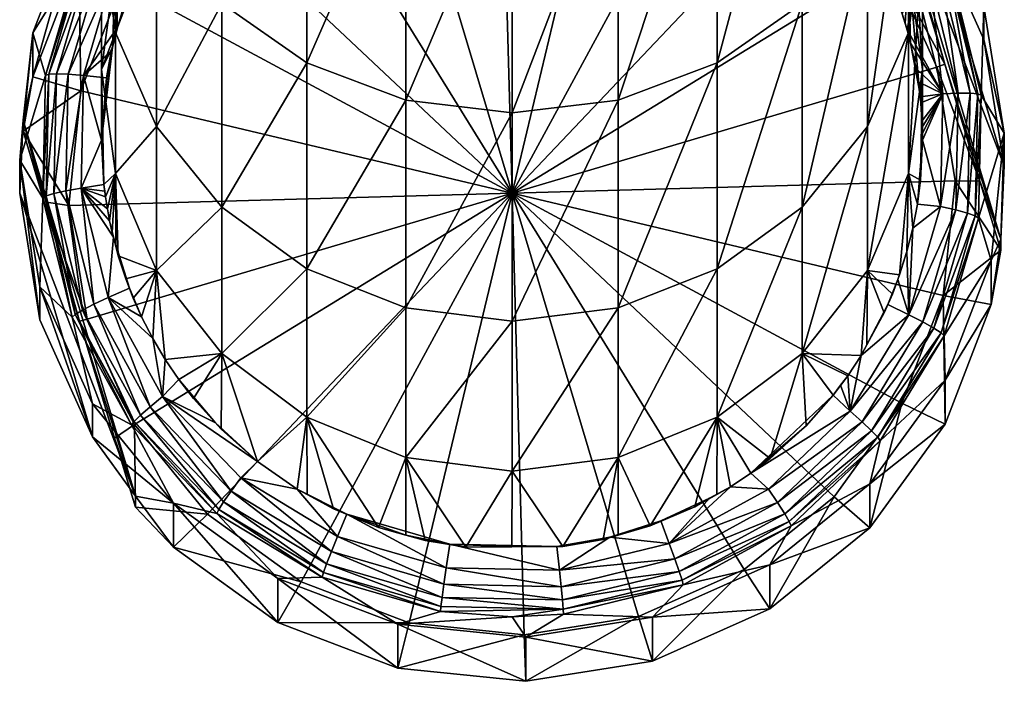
# Model space of a CAD drawing. Extents: x -0.027 to 0.027, y -0.19 to 0.071.
# Tile 1 of 256: x -0.012 to 0.012, y -0.19 to -0.174. Entities that reach past the tile are written whole.
import ezdxf

# ---------------------------------------------------------------- set-up
doc = ezdxf.new("R2010")
doc.units = 0
doc.layers.add('mesh', color=7, linetype='CONTINUOUS')

msp = doc.modelspace()

# ---------------------------------------------------------------- meshes
at = {"layer": 'mesh'}
mesh = msp.add_polyface(dxfattribs=at)
corners = [(0.008951, -0.170091, 0.236318), (0.00808, -0.170453, 0.226647), (0.008236, -0.170651, 0.226664), (0.007362, -0.168066, 0.235883), (0.009255, -0.172286, 0.226807), (0.00995, -0.172449, 0.236825), (0.008978, -0.171766, 0.226762), (0.00995, -0.163214, 0.274288), (0.00995, -0.169288, 0.262705), (0.008951, -0.171481, 0.263707), (0.008951, -0.176361, 0.251291), (0.00995, -0.174072, 0.250532), (0.008951, -0.179868, 0.238419), (0.008951, -0.166869, 0.248143), (0.00995, -0.169159, 0.248903), (0.008537, -0.169244, 0.212263), (0.009463, -0.17022, 0.212349), (0.009463, -0.16995, 0.215444), (0.008537, -0.168171, 0.224524), (0.010512, -0.171395, 0.215571), (0.007712, -0.170173, 0.211649), (0.00949, -0.172352, 0.21184), (0.009972, -0.171942, 0.212284), (0.010512, -0.170593, 0.224736), (0.009561, -0.170079, 0.224691), (0.009056, -0.171893, 0.226773), (0.009352, -0.172475, 0.226824), (0.010133, -0.172897, 0.226561), (0.008806, -0.17049, 0.22635), (0.009109, -0.170294, 0.226026), (0.007134, -0.16824, 0.225847), (0.007317, -0.168047, 0.225441), (0.009345, -0.170156, 0.225626), (0.007436, -0.167938, 0.224984), (0.009498, -0.170083, 0.225172), (0.007484, -0.167919, 0.224502), (0.008386, -0.170852, 0.226682), (0.00867, -0.171263, 0.226717), (0.009614, -0.173099, 0.226878), (0.009718, -0.173378, 0.226903), (0.009502, -0.172824, 0.226854)]
mesh.append_faces([[corners[k] for k in face] for face in [(0, 1, 2, 2), (3, 1, 0, 0), (0, 4, 5, 5), (0, 6, 4, 4), (7, 8, 9, 9), (8, 10, 9, 9), (8, 11, 10, 10), (11, 12, 10, 10), (13, 5, 14, 14), (13, 0, 5, 5), (15, 16, 17, 17), (18, 17, 19, 19), (18, 15, 17, 17), (20, 16, 15, 15), (21, 16, 20, 20), (21, 22, 16, 16), (23, 24, 18, 18), (16, 22, 17, 17), (4, 25, 26, 26), (6, 25, 4, 4), (27, 25, 28, 28), (27, 26, 25, 25), (28, 29, 27, 27), (28, 30, 29, 29), (29, 31, 32, 32), (32, 33, 34, 34), (31, 33, 32, 32), (34, 35, 24, 24), (33, 35, 34, 34), (36, 37, 0, 0), (0, 2, 36, 36), (5, 38, 39, 39), (5, 40, 38, 38), (5, 4, 40, 40), (37, 6, 0, 0), (4, 26, 40, 40), (6, 37, 25, 25), (27, 38, 40, 40), (27, 39, 38, 38), (28, 37, 36, 36), (28, 25, 37, 37), (40, 26, 27, 27)]])
mesh = msp.add_polyface(dxfattribs=at)
corners = [(0.00995, -0.172449, 0.236825), (0.010217, -0.175495, 0.227088), (0.010291, -0.174979, 0.237369), (0.010291, -0.166934, 0.261629), (0.00995, -0.174072, 0.250532), (0.00995, -0.169288, 0.262705), (0.010291, -0.171615, 0.249717), (0.00995, -0.16458, 0.260553), (0.00995, -0.169159, 0.248903), (0.00995, -0.17751, 0.237913), (0.011791, -0.173442, 0.224985), (0.010512, -0.171395, 0.215571), (0.011791, -0.174244, 0.21582), (0.010512, -0.170593, 0.224736), (0.008537, -0.168171, 0.224524), (0.010641, -0.174916, 0.212064), (0.010833, -0.174849, 0.212174), (0.00949, -0.172352, 0.21184), (0.009972, -0.171942, 0.212284), (0.011006, -0.1727, 0.22492), (0.009561, -0.170079, 0.224691), (0.01172, -0.175604, 0.225174), (0.012286, -0.176523, 0.225255), (0.012286, -0.177325, 0.21609), (0.009463, -0.16995, 0.215444), (0.010789, -0.175565, 0.226794), (0.00992, -0.174002, 0.226957), (0.010133, -0.172897, 0.226561), (0.010484, -0.172788, 0.226245), (0.009109, -0.170294, 0.226026), (0.011164, -0.175551, 0.226486), (0.010756, -0.172716, 0.22585), (0.011454, -0.175552, 0.226098), (0.009345, -0.170156, 0.225626), (0.010934, -0.172686, 0.225399), (0.009498, -0.170083, 0.225172), (0.011643, -0.175571, 0.225652), (0.009799, -0.173616, 0.226923), (0.009718, -0.173378, 0.226903), (0.009874, -0.173855, 0.226944), (0.00995, -0.174124, 0.226968), (0.010004, -0.174336, 0.226986)]
mesh.append_faces([[corners[k] for k in face] for face in [(0, 1, 2, 2), (3, 4, 5, 5), (3, 6, 4, 4), (7, 8, 6, 6), (6, 9, 4, 4), (8, 2, 6, 6), (8, 0, 2, 2), (10, 11, 12, 12), (13, 11, 10, 10), (13, 14, 11, 11), (15, 16, 17, 17), (16, 18, 17, 17), (13, 19, 20, 20), (10, 19, 13, 13), (10, 21, 19, 19), (22, 21, 10, 10), (23, 11, 24, 24), (24, 18, 16, 16), (25, 26, 27, 27), (27, 28, 25, 25), (27, 29, 28, 28), (30, 31, 32, 32), (28, 31, 30, 30), (28, 33, 31, 31), (29, 33, 28, 28), (31, 34, 32, 32), (31, 35, 34, 34), (33, 35, 31, 31), (34, 19, 36, 36), (34, 20, 19, 19), (35, 20, 34, 34), (37, 0, 38, 38), (0, 39, 40, 40), (37, 39, 0, 0), (0, 41, 1, 1), (40, 41, 0, 0), (40, 26, 41, 41), (26, 39, 37, 37), (26, 40, 39, 39), (27, 37, 38, 38), (27, 26, 37, 37), (25, 41, 26, 26)]])
mesh = msp.add_polyface(dxfattribs=at)
corners = [(-0.00678, -0.168066, 0.235883), (-0.006781, -0.169656, 0.226577), (-0.00635, -0.169251, 0.226542), (-0.00845, -0.171861, 0.22677), (-0.008366, -0.171722, 0.226758), (-0.008369, -0.170091, 0.236318), (-0.005892, -0.168869, 0.226508), (-0.008369, -0.165286, 0.275522), (-0.008369, -0.171481, 0.263707), (-0.009368, -0.169288, 0.262705), (-0.00678, -0.167065, 0.276582), (-0.00678, -0.173365, 0.264568), (-0.004709, -0.16843, 0.277395), (-0.002297, -0.169289, 0.277907), (-0.004709, -0.17481, 0.265229), (-0.009368, -0.169159, 0.248903), (-0.009368, -0.172449, 0.236825), (-0.008427, -0.168641, 0.224565), (-0.010264, -0.172241, 0.212526), (-0.008427, -0.169714, 0.212305), (-0.007555, -0.170596, 0.211686), (-0.005996, -0.167746, 0.212132), (-0.005367, -0.168824, 0.211531), (-0.006512, -0.167621, 0.224476), (-0.00868, -0.16969, 0.224657), (0.000291, -0.177989, 0.212333), (0.002795, -0.167523, 0.211417), (-0.000009, -0.167234, 0.211392), (-0.002793, -0.167678, 0.211431), (-0.00614, -0.16906, 0.226525), (-0.006627, -0.169496, 0.226563), (-0.007085, -0.169962, 0.226604), (-0.007949, -0.170133, 0.226319), (-0.005958, -0.168232, 0.226153), (-0.008243, -0.169924, 0.225994), (-0.006181, -0.167956, 0.225822), (-0.009723, -0.172357, 0.226207), (-0.008471, -0.169776, 0.225592), (-0.009991, -0.172274, 0.225811), (-0.008619, -0.169696, 0.225138), (-0.006354, -0.167756, 0.225416), (-0.010165, -0.172236, 0.22536), (-0.006466, -0.167642, 0.224958), (-0.010236, -0.172247, 0.22488), (-0.008145, -0.17135, 0.226725), (-0.007865, -0.170935, 0.226689), (-0.007566, -0.170537, 0.226654), (-0.005693, -0.168716, 0.226495), (-0.00549, -0.168569, 0.226482), (-0.008261, -0.171524, 0.22674)]
mesh.append_faces([[corners[k] for k in face] for face in [(0, 1, 2, 2), (3, 4, 5, 5), (5, 1, 0, 0), (2, 6, 0, 0), (7, 8, 9, 9), (10, 11, 8, 8), (12, 11, 10, 10), (13, 14, 12, 12), (15, 16, 5, 5), (17, 18, 19, 19), (20, 21, 19, 19), (22, 21, 20, 20), (17, 23, 24, 24), (25, 26, 27, 27), (25, 28, 22, 22), (2, 29, 6, 6), (2, 30, 29, 29), (1, 30, 2, 2), (1, 31, 30, 30), (32, 30, 31, 31), (33, 30, 32, 32), (33, 29, 30, 30), (33, 34, 35, 35), (32, 34, 33, 33), (32, 36, 34, 34), (34, 37, 35, 35), (34, 38, 37, 37), (37, 39, 40, 40), (37, 41, 39, 39), (39, 24, 42, 42), (39, 43, 24, 24), (5, 44, 45, 45), (5, 46, 1, 1), (45, 46, 5, 5), (0, 47, 48, 48), (0, 6, 47, 47), (6, 29, 47, 47), (46, 31, 1, 1), (32, 46, 45, 45), (32, 31, 46, 46), (47, 29, 33, 33), (45, 49, 32, 32)]])
mesh = msp.add_polyface(dxfattribs=at)
corners = [(0.007362, -0.168066, 0.235883), (0.006389, -0.168804, 0.226502), (0.006847, -0.169177, 0.226535), (0.007693, -0.170001, 0.226607), (0.00808, -0.170453, 0.226647), (0.002879, -0.169289, 0.277907), (0.002879, -0.175719, 0.265644), (0.000291, -0.176029, 0.265786), (0.005291, -0.16843, 0.277395), (0.005291, -0.17481, 0.265229), (0.007362, -0.167065, 0.276582), (0.007362, -0.173365, 0.264568), (0.008951, -0.165286, 0.275522), (0.008951, -0.171481, 0.263707), (0.000291, -0.181107, 0.252865), (0.002879, -0.180784, 0.252758), (0.005291, -0.179835, 0.252443), (0.007362, -0.178327, 0.251943), (0.008951, -0.176361, 0.251291), (0.008537, -0.168171, 0.224524), (0.006, -0.167413, 0.212103), (0.008537, -0.169244, 0.212263), (0.007712, -0.170173, 0.211649), (0.005429, -0.168525, 0.211505), (0.009561, -0.170079, 0.224691), (0.007484, -0.167919, 0.224502), (0.000291, -0.177989, 0.212333), (0.00949, -0.172352, 0.21184), (0.010641, -0.174916, 0.212064), (0.011087, -0.17769, 0.212307), (0.002795, -0.167523, 0.211417), (0.006547, -0.168917, 0.226512), (0.006023, -0.168526, 0.226478), (0.007044, -0.169341, 0.226549), (0.007949, -0.170282, 0.226632), (0.007511, -0.169797, 0.226589), (0.006898, -0.168506, 0.226177), (0.008806, -0.17049, 0.22635), (0.007134, -0.16824, 0.225847), (0.007317, -0.168047, 0.225441), (0.009109, -0.170294, 0.226026), (0.00736, -0.169657, 0.226577), (0.008386, -0.170852, 0.226682), (0.008236, -0.170651, 0.226664)]
mesh.append_faces([[corners[k] for k in face] for face in [(0, 1, 2, 2), (0, 3, 4, 4), (5, 6, 7, 7), (8, 6, 5, 5), (8, 9, 6, 6), (10, 9, 8, 8), (10, 11, 9, 9), (12, 13, 11, 11), (6, 14, 7, 7), (9, 15, 6, 6), (11, 16, 9, 9), (13, 17, 11, 11), (13, 18, 17, 17), (19, 20, 21, 21), (22, 21, 23, 23), (19, 24, 25, 25), (26, 27, 22, 22), (26, 28, 27, 27), (29, 28, 26, 26), (26, 23, 30, 30), (22, 23, 26, 26), (31, 1, 32, 32), (31, 2, 1, 1), (33, 2, 31, 31), (34, 3, 35, 35), (34, 4, 3, 3), (36, 31, 32, 32), (36, 33, 31, 31), (37, 33, 36, 36), (37, 35, 33, 33), (34, 35, 37, 37), (36, 38, 37, 37), (38, 39, 40, 40), (0, 2, 41, 41), (41, 3, 0, 0), (33, 41, 2, 2), (35, 41, 33, 33), (35, 3, 41, 41), (42, 4, 34, 34), (42, 43, 4, 4), (37, 42, 34, 34)]])
mesh = msp.add_polyface(dxfattribs=at)
corners = [(-0.009447, -0.174435, 0.226995), (-0.009368, -0.172449, 0.236825), (-0.009709, -0.174979, 0.237369), (-0.009366, -0.174125, 0.226968), (-0.009709, -0.166934, 0.261629), (-0.009709, -0.171615, 0.249717), (-0.009368, -0.169159, 0.248903), (-0.009368, -0.169288, 0.262705), (-0.009368, -0.174072, 0.250532), (-0.010264, -0.171169, 0.224786), (-0.010264, -0.172241, 0.212526), (-0.008427, -0.168641, 0.224565), (-0.011382, -0.175157, 0.212781), (-0.011382, -0.174084, 0.225041), (-0.011621, -0.176208, 0.215992), (-0.010215, -0.175494, 0.212115), (-0.009209, -0.17287, 0.211885), (-0.008427, -0.169714, 0.212305), (-0.010236, -0.172247, 0.22488), (-0.011075, -0.175118, 0.225132), (-0.00868, -0.16969, 0.224657), (-0.009473, -0.174537, 0.227004), (-0.009593, -0.175178, 0.22706), (-0.010149, -0.175119, 0.226755), (-0.009378, -0.172481, 0.226524), (-0.010521, -0.175088, 0.226446), (-0.009723, -0.172357, 0.226207), (-0.01081, -0.175078, 0.226056), (-0.009991, -0.172274, 0.225811), (-0.010165, -0.172236, 0.22536), (-0.008471, -0.169776, 0.225592), (-0.010998, -0.175088, 0.22561), (-0.008619, -0.169696, 0.225138), (-0.00932, -0.173951, 0.226953), (-0.008963, -0.172925, 0.226863), (-0.008847, -0.172654, 0.226839), (-0.009171, -0.173477, 0.226911), (-0.009071, -0.173199, 0.226887), (-0.009214, -0.173594, 0.226921)]
mesh.append_faces([[corners[k] for k in face] for face in [(0, 1, 2, 2), (3, 1, 0, 0), (4, 5, 6, 6), (7, 5, 4, 4), (7, 8, 5, 5), (5, 1, 6, 6), (5, 2, 1, 1), (8, 2, 5, 5), (9, 10, 11, 11), (9, 12, 10, 10), (13, 12, 9, 9), (13, 14, 12, 12), (15, 10, 12, 12), (16, 10, 15, 15), (16, 17, 10, 10), (13, 18, 19, 19), (9, 18, 13, 13), (9, 20, 18, 18), (11, 20, 9, 9), (21, 22, 23, 23), (24, 25, 26, 26), (23, 25, 24, 24), (26, 27, 28, 28), (25, 27, 26, 26), (28, 29, 30, 30), (28, 31, 29, 29), (27, 31, 28, 28), (29, 18, 32, 32), (29, 19, 18, 18), (31, 19, 29, 29), (3, 33, 1, 1), (34, 35, 1, 1), (1, 36, 37, 37), (33, 36, 1, 1), (33, 0, 21, 21), (33, 3, 0, 0), (38, 36, 33, 33), (37, 36, 38, 38), (33, 21, 23, 23), (24, 33, 23, 23), (24, 38, 33, 33), (37, 38, 24, 24)]])
mesh = msp.add_polyface(dxfattribs=at)
corners = [(-0.00845, -0.171861, 0.22677), (-0.008369, -0.170091, 0.236318), (-0.009368, -0.172449, 0.236825), (-0.008722, -0.172386, 0.226816), (-0.008366, -0.171722, 0.226758), (-0.008145, -0.17135, 0.226725), (-0.008369, -0.179868, 0.238419), (-0.009303, -0.179517, 0.22744), (-0.009368, -0.17751, 0.237913), (-0.004709, -0.16843, 0.277395), (-0.004709, -0.17481, 0.265229), (-0.00678, -0.173365, 0.264568), (-0.002297, -0.169289, 0.277907), (-0.002297, -0.175719, 0.265644), (0.000291, -0.169581, 0.278081), (0.000291, -0.176029, 0.265786), (0.002879, -0.169289, 0.277907), (-0.008369, -0.171481, 0.263707), (-0.009368, -0.174072, 0.250532), (-0.009368, -0.169288, 0.262705), (-0.008369, -0.176361, 0.251291), (-0.00678, -0.178327, 0.251943), (-0.004709, -0.179835, 0.252443), (-0.002297, -0.180784, 0.252758), (-0.007555, -0.170596, 0.211686), (-0.008427, -0.169714, 0.212305), (-0.009209, -0.17287, 0.211885), (0.000291, -0.177989, 0.212333), (-0.005367, -0.168824, 0.211531), (-0.000009, -0.167234, 0.211392), (-0.002793, -0.167678, 0.211431), (-0.010215, -0.175494, 0.212115), (-0.010505, -0.178288, 0.212359), (-0.008581, -0.172093, 0.22679), (-0.008261, -0.171524, 0.22674), (-0.007949, -0.170133, 0.226319), (-0.009378, -0.172481, 0.226524), (-0.009723, -0.172357, 0.226207), (-0.009991, -0.172274, 0.225811), (-0.008243, -0.169924, 0.225994), (-0.008847, -0.172654, 0.226839), (-0.009071, -0.173199, 0.226887), (-0.008963, -0.172925, 0.226863), (-0.007865, -0.170935, 0.226689)]
mesh.append_faces([[corners[k] for k in face] for face in [(0, 1, 2, 2), (2, 3, 0, 0), (1, 4, 5, 5), (6, 7, 8, 8), (9, 10, 11, 11), (12, 13, 10, 10), (14, 13, 12, 12), (14, 15, 13, 13), (16, 15, 14, 14), (17, 18, 19, 19), (17, 20, 18, 18), (11, 20, 17, 17), (11, 21, 20, 20), (10, 21, 11, 11), (10, 22, 21, 21), (13, 22, 10, 10), (15, 23, 13, 13), (20, 8, 18, 18), (20, 6, 8, 8), (21, 6, 20, 20), (24, 25, 26, 26), (27, 28, 24, 24), (29, 30, 27, 27), (27, 31, 32, 32), (27, 26, 31, 31), (24, 26, 27, 27), (33, 0, 3, 3), (34, 0, 33, 33), (34, 4, 0, 0), (34, 5, 4, 4), (35, 33, 36, 36), (35, 34, 33, 33), (36, 37, 35, 35), (37, 38, 39, 39), (2, 40, 3, 3), (2, 41, 42, 42), (33, 3, 40, 40), (43, 5, 34, 34), (36, 42, 41, 41), (36, 40, 42, 42), (33, 40, 36, 36)]])
mesh = msp.add_polyface(dxfattribs=at)
corners = [(0.010291, -0.174979, 0.237369), (0.010243, -0.177675, 0.227279), (0.00995, -0.17751, 0.237913), (0.010291, -0.171615, 0.249717), (0.011791, -0.173442, 0.224985), (0.011791, -0.174244, 0.21582), (0.012286, -0.176523, 0.225255), (0.012286, -0.177325, 0.21609), (0.010641, -0.174916, 0.212064), (0.011693, -0.177694, 0.212787), (0.010833, -0.174849, 0.212174), (0.011087, -0.17769, 0.212307), (0.011656, -0.178594, 0.225436), (0.01172, -0.175604, 0.225174), (0.009463, -0.16995, 0.215444), (0.012202, -0.179107, 0.216245), (0.010512, -0.171395, 0.215571), (0.010789, -0.175565, 0.226794), (0.01019, -0.175277, 0.227069), (0.010138, -0.174955, 0.227041), (0.011164, -0.175551, 0.226486), (0.01073, -0.178311, 0.227034), (0.010484, -0.172788, 0.226245), (0.011454, -0.175552, 0.226098), (0.011103, -0.178395, 0.226735), (0.011643, -0.175571, 0.225652), (0.011391, -0.178472, 0.226353), (0.010934, -0.172686, 0.225399), (0.01158, -0.17854, 0.225911), (0.011006, -0.1727, 0.22492), (0.010289, -0.176529, 0.227178), (0.010291, -0.176697, 0.227193), (0.010285, -0.17638, 0.227165), (0.01028, -0.176232, 0.227152), (0.010271, -0.176084, 0.227139), (0.010249, -0.175789, 0.227113), (0.010234, -0.175642, 0.227101), (0.010217, -0.175495, 0.227088), (0.010168, -0.17826, 0.22733), (0.010004, -0.174336, 0.226986)]
mesh.append_faces([[corners[k] for k in face] for face in [(0, 1, 2, 2), (3, 0, 2, 2), (4, 5, 6, 6), (5, 7, 6, 6), (8, 9, 10, 10), (11, 9, 8, 8), (6, 12, 13, 13), (7, 14, 15, 15), (5, 16, 7, 7), (15, 10, 9, 9), (14, 10, 15, 15), (17, 18, 19, 19), (17, 20, 21, 21), (17, 22, 20, 20), (20, 23, 24, 24), (23, 25, 26, 26), (23, 27, 25, 25), (25, 13, 28, 28), (25, 29, 13, 13), (30, 31, 0, 0), (0, 32, 30, 30), (33, 32, 0, 0), (0, 34, 33, 33), (0, 35, 34, 34), (36, 35, 0, 0), (0, 37, 36, 36), (0, 31, 1, 1), (38, 1, 31, 31), (33, 34, 35, 35), (37, 18, 36, 36), (39, 18, 37, 37), (39, 19, 18, 18), (17, 33, 35, 35), (17, 32, 33, 33), (17, 30, 32, 32), (31, 30, 17, 17), (21, 31, 17, 17), (21, 38, 31, 31), (19, 39, 17, 17), (17, 36, 18, 18), (35, 36, 17, 17)]])
mesh = msp.add_polyface(dxfattribs=at)
corners = [(0.008951, -0.179868, 0.238419), (0.009559, -0.180448, 0.227521), (0.00936, -0.180904, 0.227561), (0.009735, -0.17998, 0.22748), (0.00995, -0.17751, 0.237913), (0.00894, -0.181682, 0.227629), (0.007362, -0.181892, 0.238855), (0.006582, -0.184452, 0.227871), (0.005291, -0.183446, 0.239188), (0.002879, -0.175719, 0.265644), (0.002879, -0.180784, 0.252758), (0.000291, -0.181107, 0.252865), (0.005291, -0.17481, 0.265229), (0.005291, -0.179835, 0.252443), (0.007362, -0.173365, 0.264568), (0.007362, -0.178327, 0.251943), (0.000291, -0.184756, 0.23947), (0.002879, -0.184423, 0.239398), (0.008951, -0.176361, 0.251291), (0.00995, -0.174072, 0.250532), (0.009446, -0.180697, 0.227543), (0.009689, -0.180092, 0.22749), (0.000591, -0.188744, 0.213274), (0.003375, -0.1883, 0.213235), (0.000291, -0.177989, 0.212333), (0.010796, -0.180483, 0.212551), (0.011087, -0.17769, 0.212307), (0.00979, -0.183107, 0.212781), (0.008137, -0.185382, 0.21298), (0.008531, -0.183297, 0.227471), (0.010305, -0.181126, 0.226974), (0.008824, -0.183558, 0.227187), (0.00996, -0.180948, 0.227265), (0.010572, -0.181277, 0.226599), (0.009052, -0.183774, 0.226817), (0.010747, -0.181392, 0.226161), (0.009201, -0.183932, 0.226383), (0.008473, -0.182434, 0.227695), (0.008116, -0.182911, 0.227737), (0.0088, -0.181941, 0.227652), (0.007455, -0.183659, 0.227802), (0.008293, -0.182663, 0.227715), (0.006111, -0.18481, 0.227903)]
mesh.append_faces([[corners[k] for k in face] for face in [(0, 1, 2, 2), (0, 3, 1, 1), (4, 3, 0, 0), (2, 5, 0, 0), (6, 7, 8, 8), (9, 10, 11, 11), (12, 13, 10, 10), (14, 15, 13, 13), (10, 16, 11, 11), (13, 17, 10, 10), (13, 8, 17, 17), (15, 8, 13, 13), (15, 6, 8, 8), (18, 6, 15, 15), (18, 0, 6, 6), (19, 4, 0, 0), (20, 1, 21, 21), (20, 2, 1, 1), (5, 2, 20, 20), (22, 23, 24, 24), (24, 25, 26, 26), (24, 27, 25, 25), (28, 27, 24, 24), (29, 30, 31, 31), (32, 30, 29, 29), (31, 33, 34, 34), (30, 33, 31, 31), (34, 35, 36, 36), (6, 37, 38, 38), (6, 39, 37, 37), (0, 39, 6, 6), (0, 5, 39, 39), (38, 40, 6, 6), (39, 5, 20, 20), (41, 38, 37, 37), (29, 38, 41, 41), (29, 42, 38, 38), (32, 39, 20, 20), (29, 39, 32, 32), (29, 37, 39, 39), (41, 37, 29, 29)]])
mesh = msp.add_polyface(dxfattribs=at)
corners = [(-0.009368, -0.17751, 0.237913), (-0.009364, -0.179283, 0.227419), (-0.009453, -0.178946, 0.22739), (-0.009303, -0.179517, 0.22744), (-0.009368, -0.174072, 0.250532), (-0.009709, -0.174979, 0.237369), (-0.011621, -0.176208, 0.215992), (-0.011621, -0.176479, 0.212896), (-0.011382, -0.175157, 0.212781), (-0.011705, -0.177188, 0.225313), (-0.011382, -0.174084, 0.225041), (-0.011705, -0.17799, 0.216148), (-0.01121, -0.181071, 0.216417), (-0.010505, -0.178288, 0.212359), (-0.011111, -0.1782, 0.212832), (-0.010215, -0.175494, 0.212115), (-0.011075, -0.175118, 0.225132), (-0.011139, -0.178108, 0.225393), (-0.010251, -0.181108, 0.212722), (-0.010149, -0.175119, 0.226755), (-0.010582, -0.177932, 0.226695), (-0.010521, -0.175088, 0.226446), (-0.010208, -0.177865, 0.226995), (-0.009902, -0.180695, 0.226936), (-0.010873, -0.177998, 0.226312), (-0.01081, -0.175078, 0.226056), (-0.011062, -0.178057, 0.225869), (-0.010998, -0.175088, 0.22561), (-0.009447, -0.174435, 0.226995), (-0.009709, -0.176697, 0.227193), (-0.009515, -0.178658, 0.227365), (-0.009569, -0.178367, 0.227339), (-0.009651, -0.177778, 0.227288), (-0.009614, -0.178074, 0.227313), (-0.00963, -0.177939, 0.227302), (-0.009473, -0.174537, 0.227004), (-0.009593, -0.175178, 0.22706), (-0.009422, -0.179061, 0.2274)]
mesh.append_faces([[corners[k] for k in face] for face in [(0, 1, 2, 2), (3, 1, 0, 0), (4, 0, 5, 5), (6, 7, 8, 8), (9, 6, 10, 10), (9, 11, 6, 6), (12, 11, 9, 9), (13, 7, 14, 14), (15, 7, 13, 13), (15, 8, 7, 7), (9, 16, 17, 17), (10, 16, 9, 9), (6, 14, 7, 7), (6, 18, 14, 14), (19, 20, 21, 21), (22, 20, 19, 19), (22, 23, 20, 20), (21, 24, 25, 25), (20, 24, 21, 21), (25, 26, 27, 27), (24, 26, 25, 25), (27, 17, 16, 16), (26, 17, 27, 27), (28, 5, 29, 29), (0, 30, 31, 31), (5, 32, 29, 29), (0, 32, 5, 5), (0, 33, 32, 32), (31, 33, 0, 0), (0, 2, 30, 30), (33, 34, 32, 32), (35, 29, 36, 36), (35, 28, 29, 29), (19, 29, 22, 22), (19, 36, 29, 29), (22, 33, 31, 31), (30, 22, 31, 31), (22, 30, 37, 37), (22, 34, 33, 33), (22, 32, 34, 34), (29, 32, 22, 22)]])
mesh = msp.add_polyface(dxfattribs=at)
corners = [(0.009689, -0.180092, 0.22749), (0.009559, -0.180448, 0.227521), (0.009735, -0.17998, 0.22748), (0.012202, -0.179107, 0.216245), (0.012202, -0.179378, 0.21315), (0.011964, -0.1807, 0.213266), (0.010846, -0.182543, 0.225781), (0.010846, -0.183616, 0.213521), (0.011964, -0.179628, 0.225526), (0.012286, -0.176523, 0.225255), (0.012286, -0.177325, 0.21609), (0.011087, -0.17769, 0.212307), (0.011693, -0.177694, 0.212787), (0.010796, -0.180483, 0.212551), (0.00979, -0.183107, 0.212781), (0.011656, -0.178594, 0.225436), (0.010817, -0.181465, 0.225687), (0.009261, -0.184022, 0.225911), (0.00996, -0.180948, 0.227265), (0.009446, -0.180697, 0.227543), (0.011103, -0.178395, 0.226735), (0.010305, -0.181126, 0.226974), (0.01073, -0.178311, 0.227034), (0.011164, -0.175551, 0.226486), (0.011391, -0.178472, 0.226353), (0.010572, -0.181277, 0.226599), (0.011454, -0.175552, 0.226098), (0.010747, -0.181392, 0.226161), (0.009052, -0.183774, 0.226817), (0.01158, -0.17854, 0.225911), (0.011643, -0.175571, 0.225652), (0.009201, -0.183932, 0.226383), (0.01172, -0.175604, 0.225174), (0.00995, -0.17751, 0.237913), (0.010168, -0.17826, 0.22733), (0.010059, -0.178839, 0.22738), (0.010243, -0.177675, 0.227279), (0.009915, -0.179413, 0.22743)]
mesh.append_faces([[corners[k] for k in face] for face in [(0, 1, 2, 2), (3, 4, 5, 5), (6, 5, 7, 7), (8, 5, 6, 6), (8, 3, 5, 5), (9, 3, 8, 8), (9, 10, 3, 3), (11, 4, 12, 12), (13, 4, 11, 11), (13, 5, 4, 4), (13, 7, 5, 5), (14, 7, 13, 13), (8, 15, 9, 9), (8, 16, 15, 15), (6, 16, 8, 8), (6, 17, 16, 16), (3, 12, 4, 4), (18, 19, 0, 0), (18, 20, 21, 21), (22, 20, 18, 18), (22, 23, 20, 20), (21, 24, 25, 25), (20, 24, 21, 21), (20, 26, 24, 24), (25, 27, 28, 28), (25, 29, 27, 27), (24, 29, 25, 25), (24, 30, 29, 29), (31, 16, 17, 17), (27, 16, 31, 31), (27, 15, 16, 16), (29, 15, 27, 27), (29, 32, 15, 15), (33, 34, 35, 35), (33, 36, 34, 34), (33, 37, 2, 2), (35, 37, 33, 33), (0, 2, 37, 37), (18, 35, 22, 22), (18, 37, 35, 35), (0, 37, 18, 18), (35, 34, 22, 22)]])
mesh = msp.add_polyface(dxfattribs=at)
corners = [(0.00029, -0.186603, 0.22806), (0.000291, -0.184756, 0.23947), (0.00153, -0.186596, 0.228059), (-0.000835, -0.186609, 0.22806), (-0.002297, -0.184423, 0.239398), (-0.001824, -0.186447, 0.228046), (-0.004709, -0.183446, 0.239188), (-0.00406, -0.185679, 0.227979), (-0.004704, -0.185328, 0.227948), (-0.002962, -0.18613, 0.228018), (-0.002293, -0.186317, 0.228034), (-0.002297, -0.175719, 0.265644), (-0.002297, -0.180784, 0.252758), (-0.004709, -0.179835, 0.252443), (0.000291, -0.176029, 0.265786), (0.000291, -0.181107, 0.252865), (-0.00678, -0.181892, 0.238855), (-0.00678, -0.178327, 0.251943), (-0.003733, -0.185809, 0.22799), (-0.001226, -0.186535, 0.228054), (0.000291, -0.177989, 0.212333), (-0.008909, -0.183625, 0.212826), (-0.007131, -0.185805, 0.213017), (-0.010505, -0.178288, 0.212359), (-0.010059, -0.181061, 0.212602), (-0.002213, -0.188455, 0.213249), (0.000591, -0.188744, 0.213274), (-0.004847, -0.187452, 0.213161), (-0.001311, -0.187115, 0.227805), (-0.006317, -0.184923, 0.227613), (-0.00411, -0.186717, 0.227463), (-0.006552, -0.185243, 0.227334), (-0.003959, -0.186347, 0.227737), (-0.004228, -0.187018, 0.227101), (-0.006735, -0.185503, 0.226968), (-0.004305, -0.18723, 0.226672), (-0.006854, -0.18569, 0.226537), (-0.004336, -0.187342, 0.226201), (-0.006903, -0.185792, 0.226066), (-0.005909, -0.184525, 0.227878), (-0.004941, -0.185199, 0.227937), (-0.00693, -0.183581, 0.227795), (-0.006796, -0.183737, 0.227809)]
mesh.append_faces([[corners[k] for k in face] for face in [(0, 1, 2, 2), (3, 1, 0, 0), (3, 4, 1, 1), (5, 4, 3, 3), (6, 7, 8, 8), (6, 9, 7, 7), (4, 9, 6, 6), (4, 10, 9, 9), (5, 10, 4, 4), (11, 12, 13, 13), (14, 15, 12, 12), (13, 16, 17, 17), (13, 6, 16, 16), (12, 6, 13, 13), (12, 4, 6, 6), (15, 4, 12, 12), (15, 1, 4, 4), (10, 18, 9, 9), (10, 19, 18, 18), (18, 7, 9, 9), (18, 8, 7, 7), (20, 21, 22, 22), (23, 24, 20, 20), (20, 25, 26, 26), (20, 27, 25, 25), (22, 27, 20, 20), (19, 28, 18, 18), (29, 30, 31, 31), (32, 30, 29, 29), (31, 33, 34, 34), (30, 33, 31, 31), (34, 35, 36, 36), (33, 35, 34, 34), (36, 37, 38, 38), (6, 39, 16, 16), (6, 40, 39, 39), (8, 40, 6, 6), (41, 42, 39, 39), (40, 8, 18, 18), (40, 29, 39, 39), (40, 32, 29, 29), (18, 32, 40, 40)]])
mesh = msp.add_polyface(dxfattribs=at)
corners = [(-0.008369, -0.179868, 0.238419), (-0.009119, -0.180077, 0.227489), (-0.009303, -0.179517, 0.22744), (-0.008938, -0.180542, 0.227529), (-0.00678, -0.178327, 0.251943), (-0.00678, -0.181892, 0.238855), (-0.009028, -0.180303, 0.227508), (-0.009364, -0.179283, 0.227419), (-0.009422, -0.179061, 0.2274), (-0.009453, -0.178946, 0.22739), (-0.01121, -0.18027, 0.225582), (-0.01121, -0.181071, 0.216417), (-0.011705, -0.177188, 0.225313), (-0.009931, -0.18392, 0.216667), (-0.010059, -0.181061, 0.212602), (-0.011111, -0.1782, 0.212832), (-0.010251, -0.181108, 0.212722), (-0.010505, -0.178288, 0.212359), (-0.010424, -0.181012, 0.225647), (-0.009931, -0.183118, 0.225832), (-0.011139, -0.178108, 0.225393), (0.000291, -0.177989, 0.212333), (-0.008909, -0.183625, 0.212826), (-0.011705, -0.17799, 0.216148), (-0.008882, -0.185366, 0.216793), (-0.011621, -0.176208, 0.215992), (-0.009551, -0.180532, 0.227229), (-0.010208, -0.177865, 0.226995), (-0.009902, -0.180695, 0.226936), (-0.008528, -0.183189, 0.227154), (-0.008224, -0.18294, 0.227439), (-0.010582, -0.177932, 0.226695), (-0.010175, -0.180835, 0.22656), (-0.010873, -0.177998, 0.226312), (-0.008763, -0.183394, 0.226784), (-0.010352, -0.180942, 0.226122), (-0.011062, -0.178057, 0.225869), (-0.008917, -0.183546, 0.226349), (-0.008979, -0.183633, 0.225877), (-0.008158, -0.182037, 0.22766), (-0.008733, -0.181, 0.227569), (-0.00846, -0.181529, 0.227616), (-0.009515, -0.178658, 0.227365)]
mesh.append_faces([[corners[k] for k in face] for face in [(0, 1, 2, 2), (3, 1, 0, 0), (4, 5, 0, 0), (3, 6, 1, 1), (7, 8, 9, 9), (7, 6, 8, 8), (2, 6, 7, 7), (2, 1, 6, 6), (10, 11, 12, 12), (10, 13, 11, 11), (14, 15, 16, 16), (17, 15, 14, 14), (10, 18, 19, 19), (10, 20, 18, 18), (12, 20, 10, 10), (21, 14, 22, 22), (23, 24, 25, 25), (11, 13, 23, 23), (24, 16, 25, 25), (8, 6, 26, 26), (27, 8, 26, 26), (26, 28, 27, 27), (26, 29, 28, 28), (30, 29, 26, 26), (31, 32, 33, 33), (28, 32, 31, 31), (28, 34, 32, 32), (33, 35, 36, 36), (32, 35, 33, 33), (32, 37, 35, 35), (36, 18, 20, 20), (35, 18, 36, 36), (35, 38, 18, 18), (5, 39, 0, 0), (0, 40, 3, 3), (0, 41, 40, 40), (39, 41, 0, 0), (3, 40, 6, 6), (9, 8, 42, 42), (26, 40, 41, 41), (6, 40, 26, 26)]])
mesh = msp.add_polyface(dxfattribs=at)
corners = [(-0.007955, -0.186613, 0.213783), (-0.008882, -0.185636, 0.213698), (-0.008882, -0.185366, 0.216793), (-0.007955, -0.18554, 0.226043), (-0.009931, -0.18392, 0.216667), (-0.009931, -0.183118, 0.225832), (-0.01121, -0.18027, 0.225582), (-0.005418, -0.188443, 0.213943), (-0.005418, -0.187371, 0.226204), (-0.010059, -0.181061, 0.212602), (-0.010251, -0.181108, 0.212722), (-0.008909, -0.183625, 0.212826), (-0.007131, -0.185805, 0.213017), (-0.009391, -0.183952, 0.213335), (-0.008979, -0.183633, 0.225877), (-0.006903, -0.185792, 0.226066), (-0.010424, -0.181012, 0.225647), (-0.011705, -0.17799, 0.216148), (-0.008224, -0.18294, 0.227439), (-0.006552, -0.185243, 0.227334), (-0.008528, -0.183189, 0.227154), (-0.006317, -0.184923, 0.227613), (-0.008763, -0.183394, 0.226784), (-0.009902, -0.180695, 0.226936), (-0.006735, -0.185503, 0.226968), (-0.008917, -0.183546, 0.226349), (-0.010175, -0.180835, 0.22656), (-0.006854, -0.18569, 0.226537), (-0.010352, -0.180942, 0.226122), (-0.00678, -0.181892, 0.238855), (-0.007827, -0.182525, 0.227703), (-0.008158, -0.182037, 0.22766), (-0.007468, -0.182993, 0.227744), (-0.006796, -0.183737, 0.227809), (-0.005909, -0.184525, 0.227878), (-0.00693, -0.183581, 0.227795), (-0.00846, -0.181529, 0.227616), (-0.009551, -0.180532, 0.227229)]
mesh.append_faces([[corners[k] for k in face] for face in [(0, 1, 2, 2), (3, 2, 4, 4), (5, 4, 6, 6), (5, 3, 4, 4), (3, 0, 2, 2), (3, 7, 0, 0), (8, 7, 3, 3), (9, 10, 11, 11), (12, 1, 0, 0), (11, 1, 12, 12), (11, 13, 1, 1), (10, 13, 11, 11), (3, 14, 15, 15), (5, 14, 3, 3), (5, 16, 14, 14), (17, 4, 2, 2), (2, 13, 10, 10), (1, 13, 2, 2), (18, 19, 20, 20), (21, 19, 18, 18), (20, 22, 23, 23), (20, 24, 22, 22), (19, 24, 20, 20), (22, 25, 26, 26), (22, 27, 25, 25), (24, 27, 22, 22), (25, 14, 28, 28), (25, 15, 14, 14), (27, 15, 25, 25), (29, 30, 31, 31), (32, 30, 29, 29), (29, 33, 32, 32), (34, 33, 29, 29), (35, 32, 33, 33), (30, 32, 35, 35), (18, 30, 35, 35), (18, 31, 30, 30), (18, 36, 31, 31), (37, 36, 18, 18), (34, 18, 35, 35), (34, 21, 18, 18)]])
mesh = msp.add_polyface(dxfattribs=at)
corners = [(0.002879, -0.184423, 0.239398), (0.002875, -0.186318, 0.228035), (0.002516, -0.186423, 0.228044), (0.003657, -0.186091, 0.228015), (0.005291, -0.183446, 0.239188), (0.004743, -0.18563, 0.227974), (0.00153, -0.186596, 0.228059), (0.000291, -0.184756, 0.23947), (0.002879, -0.180784, 0.252758), (0.002672, -0.186364, 0.228039), (0.003919, -0.185972, 0.228004), (0.001384, -0.186591, 0.228059), (0.00029, -0.186603, 0.22806), (0.005104, -0.185421, 0.227956), (0.005285, -0.185327, 0.227948), (0.000624, -0.188805, 0.226329), (0.003718, -0.189385, 0.214026), (0.000624, -0.189878, 0.214069), (0.003718, -0.188312, 0.226286), (0.006577, -0.188111, 0.213914), (0.003375, -0.1883, 0.213235), (0.005949, -0.187153, 0.213135), (0.000591, -0.188744, 0.213274), (0.001547, -0.188242, 0.22628), (0.004463, -0.18753, 0.226218), (0.000291, -0.188311, 0.226286), (0.000291, -0.177989, 0.212333), (0.001445, -0.187173, 0.22781), (0.004123, -0.186519, 0.227752), (0.00426, -0.186896, 0.227479), (0.001486, -0.187573, 0.227538), (0.006763, -0.185526, 0.227359), (0.004366, -0.187201, 0.227117), (0.001518, -0.187896, 0.227178), (0.006935, -0.185795, 0.226994), (0.004435, -0.187416, 0.226688), (0.001539, -0.188123, 0.22675), (0.007048, -0.185987, 0.226563)]
mesh.append_faces([[corners[k] for k in face] for face in [(0, 1, 2, 2), (0, 3, 1, 1), (4, 3, 0, 0), (4, 5, 3, 3), (6, 0, 2, 2), (6, 7, 0, 0), (8, 0, 7, 7), (9, 1, 10, 10), (9, 2, 1, 1), (11, 2, 9, 9), (11, 6, 2, 2), (12, 6, 11, 11), (13, 5, 14, 14), (10, 5, 13, 13), (10, 3, 5, 5), (1, 3, 10, 10), (15, 16, 17, 17), (18, 16, 15, 15), (18, 19, 16, 16), (20, 16, 21, 21), (20, 17, 16, 16), (22, 17, 20, 20), (18, 23, 24, 24), (15, 23, 18, 18), (15, 25, 23, 23), (26, 20, 21, 21), (9, 27, 11, 11), (9, 28, 27, 27), (10, 28, 9, 9), (10, 13, 28, 28), (29, 30, 27, 27), (28, 29, 27, 27), (28, 31, 29, 29), (32, 33, 30, 30), (29, 32, 30, 30), (29, 34, 32, 32), (35, 36, 33, 33), (32, 35, 33, 33), (32, 37, 35, 35), (36, 24, 23, 23), (35, 24, 36, 36)]])
mesh = msp.add_polyface(dxfattribs=at)
corners = [(0.007362, -0.181892, 0.238855), (0.007455, -0.183659, 0.227802), (0.006582, -0.184452, 0.227871), (0.005285, -0.185327, 0.227948), (0.004743, -0.18563, 0.227974), (0.005291, -0.183446, 0.239188), (0.006577, -0.187038, 0.226174), (0.006577, -0.188111, 0.213914), (0.003718, -0.188312, 0.226286), (0.009009, -0.186143, 0.213742), (0.009009, -0.185071, 0.226002), (0.010846, -0.183616, 0.213521), (0.010846, -0.182543, 0.225781), (0.00979, -0.183107, 0.212781), (0.008137, -0.185382, 0.21298), (0.005949, -0.187153, 0.213135), (0.003718, -0.189385, 0.214026), (0.009261, -0.184022, 0.225911), (0.007094, -0.186091, 0.226092), (0.004463, -0.18753, 0.226218), (0.000291, -0.177989, 0.212333), (0.00654, -0.185197, 0.227637), (0.006763, -0.185526, 0.227359), (0.004123, -0.186519, 0.227752), (0.008824, -0.183558, 0.227187), (0.008531, -0.183297, 0.227471), (0.006935, -0.185795, 0.226994), (0.00426, -0.186896, 0.227479), (0.009052, -0.183774, 0.226817), (0.007048, -0.185987, 0.226563), (0.004366, -0.187201, 0.227117), (0.009201, -0.183932, 0.226383), (0.004435, -0.187416, 0.226688), (0.005616, -0.185142, 0.227932), (0.006111, -0.18481, 0.227903), (0.005104, -0.185421, 0.227956), (0.008116, -0.182911, 0.227737)]
mesh.append_faces([[corners[k] for k in face] for face in [(0, 1, 2, 2), (3, 4, 5, 5), (6, 7, 8, 8), (6, 9, 7, 7), (10, 9, 6, 6), (10, 11, 9, 9), (12, 11, 10, 10), (13, 9, 11, 11), (14, 9, 13, 13), (14, 7, 9, 9), (15, 7, 14, 14), (15, 16, 7, 7), (10, 17, 12, 12), (10, 18, 17, 17), (6, 18, 10, 10), (6, 19, 18, 18), (8, 19, 6, 6), (20, 15, 14, 14), (21, 22, 23, 23), (21, 24, 22, 22), (25, 24, 21, 21), (22, 26, 27, 27), (22, 28, 26, 26), (24, 28, 22, 22), (26, 29, 30, 30), (26, 31, 29, 29), (28, 31, 26, 26), (32, 18, 19, 19), (29, 18, 32, 32), (29, 17, 18, 18), (31, 17, 29, 29), (33, 3, 5, 5), (5, 34, 33, 33), (5, 2, 34, 34), (35, 3, 33, 33), (34, 1, 36, 36), (34, 2, 1, 1), (21, 34, 25, 25), (21, 33, 34, 34), (23, 33, 21, 21), (23, 35, 33, 33)]])
mesh = msp.add_polyface(dxfattribs=at)
corners = [(0.00029, -0.186603, 0.22806), (-0.001226, -0.186535, 0.228054), (-0.000835, -0.186609, 0.22806), (0.001384, -0.186591, 0.228059), (-0.001824, -0.186447, 0.228046), (-0.002293, -0.186317, 0.228034), (-0.005418, -0.187371, 0.226204), (-0.002492, -0.189557, 0.214041), (-0.005418, -0.188443, 0.213943), (-0.002492, -0.188484, 0.226301), (0.000624, -0.189878, 0.214069), (0.000624, -0.188805, 0.226329), (0.000591, -0.188744, 0.213274), (-0.002213, -0.188455, 0.213249), (-0.004847, -0.187452, 0.213161), (-0.007955, -0.186613, 0.213783), (-0.007131, -0.185805, 0.213017), (-0.001454, -0.188178, 0.226274), (0.000291, -0.188311, 0.226286), (-0.004336, -0.187342, 0.226201), (-0.006903, -0.185792, 0.226066), (-0.007955, -0.18554, 0.226043), (-0.003733, -0.185809, 0.22799), (-0.001311, -0.187115, 0.227805), (-0.003959, -0.186347, 0.227737), (0.001445, -0.187173, 0.22781), (-0.001369, -0.187512, 0.227533), (-0.00411, -0.186717, 0.227463), (-0.001413, -0.187834, 0.227172), (-0.004228, -0.187018, 0.227101), (-0.001442, -0.18806, 0.226744), (-0.004305, -0.18723, 0.226672), (0.001539, -0.188123, 0.22675), (0.001547, -0.188242, 0.22628), (-0.006854, -0.18569, 0.226537), (0.001518, -0.187896, 0.227178), (0.001486, -0.187573, 0.227538)]
mesh.append_faces([[corners[k] for k in face] for face in [(0, 1, 2, 2), (0, 3, 1, 1), (4, 1, 5, 5), (4, 2, 1, 1), (6, 7, 8, 8), (9, 7, 6, 6), (9, 10, 7, 7), (11, 10, 9, 9), (12, 7, 10, 10), (13, 7, 12, 12), (13, 8, 7, 7), (14, 8, 13, 13), (14, 15, 8, 8), (16, 15, 14, 14), (9, 17, 18, 18), (9, 19, 17, 17), (6, 19, 9, 9), (6, 20, 19, 19), (21, 20, 6, 6), (9, 18, 11, 11), (22, 23, 24, 24), (1, 25, 23, 23), (3, 25, 1, 1), (24, 26, 27, 27), (23, 26, 24, 24), (27, 28, 29, 29), (26, 28, 27, 27), (29, 30, 31, 31), (28, 30, 29, 29), (32, 18, 17, 17), (32, 33, 18, 18), (31, 19, 34, 34), (31, 17, 19, 19), (30, 17, 31, 31), (30, 32, 17, 17), (28, 32, 30, 30), (28, 35, 32, 32), (26, 35, 28, 28), (26, 36, 35, 35), (23, 36, 26, 26), (23, 25, 36, 36)]])

doc.saveas('drawing.dxf')
